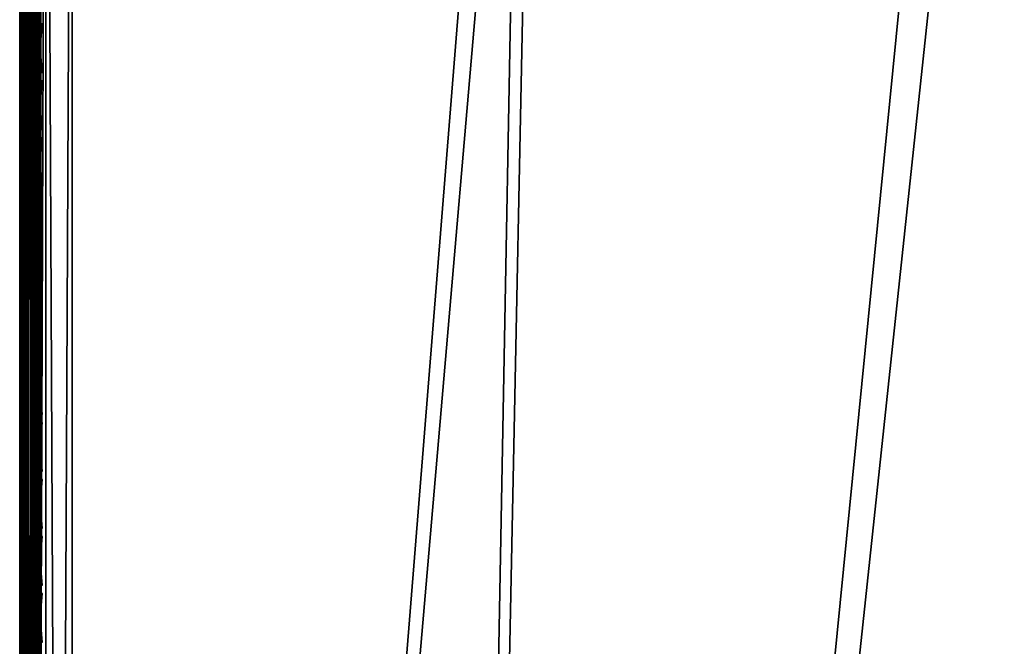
# Model space of a CAD drawing. Header units: inches. Extents: x 0 to 54.6, y -45.5 to 0.
# Tile 54 of 135: x 0 to 4.7, y -7.6 to -4.6. Entities that reach past the tile are written whole.
import ezdxf

# ---------------------------------------------------------------- set-up
doc = ezdxf.new("R2010")
doc.units = ezdxf.units.IN
doc.header["$LTSCALE"] = 0.03937
doc.header["$MEASUREMENT"] = 0
for name, color, linetype in [('A-FURN-3-ST', 151, 'Continuous'), ('A-FURN-3-ST-SEAM', 250, 'Continuous'), ('A-FURN-3-STITCH', 15, 'Continuous')]:
    doc.layers.add(name, color=color, linetype=linetype)

msp = doc.modelspace()

# ---------------------------------------------------------------- meshes
at = {"layer": 'A-FURN-3-ST'}
mesh = msp.add_polyface(dxfattribs=at)
corners = [(13.1428, -1.8894, 5), (6.8727, -28.1818, 5), (5.2307, -27.8976, 5), (11.0185, -1.4709, 5), (8.8809, -1.1262, 5), (3.5771, -27.6907, 5), (6.7327, -0.8558, 5), (1.9157, -27.5617, 5), (4.5764, -0.6599, 5), (2.4147, -0.5388, 5), (0.25, -27.5109, 5), (0.25, -0.4926, 5), (0.125, -0.4926, 5.0335), (0.125, -27.5109, 5.0335), (0.0335, -0.4926, 5.125), (0.0335, -27.5109, 5.125), (0, -0.4926, 5.25), (0, -27.5109, 5.25), (0.1039, -27.1163, 17.9326), (0.1731, -27.1231, 17.9669), (0.125, -26.9109, 17.9665), (0.25, -26.9109, 18), (0.2497, -27.1255, 17.9788), (0.0731, -27.1112, 17.9069), (0.0335, -26.9109, 17.875), (0.0063, -27.0875, 17.7881), (0, -26.9109, 17.75), (0, -27.0767, 17.7337), (0, -1.1014, 17.75), (0.0335, -1.1014, 17.875), (0.125, -1.1014, 17.9665), (0.25, -1.1014, 18), (1.9442, -26.9624, 18), (0, -0.2426, 5.5002), (0, -27.7609, 16.9), (0, -0.2514, 16.9007), (0, -27.7609, 5.5), (6.9862, -27.5926, 18), (13.4496, -2.5797, 18), (5.316, -27.3037, 18), (11.2764, -2.1367, 18), (9.0888, -1.7718, 18), (3.6341, -27.0934, 18), (6.8895, -1.4855, 18), (4.6814, -1.2782, 18), (2.4673, -1.1501, 18)]
mesh.append_faces([[corners[k] for k in face] for face in [(0, 1, 2), (0, 2, 3), (3, 2, 4), (4, 2, 5), (4, 5, 6), (6, 5, 7), (6, 7, 8), (8, 7, 9), (9, 7, 10), (9, 10, 11), (11, 10, 12), (12, 10, 13), (12, 13, 14), (14, 13, 15), (14, 15, 16), (16, 15, 17), (18, 19, 20), (20, 19, 21), (21, 19, 22), (18, 20, 23), (23, 20, 24), (23, 24, 25), (25, 24, 26), (25, 26, 27), (28, 26, 29), (29, 26, 24), (29, 24, 30), (30, 24, 20), (30, 20, 31), (31, 20, 21), (32, 21, 22), (17, 33, 16), (34, 35, 36), (36, 35, 33), (36, 33, 17), (34, 26, 28), (34, 28, 35), (37, 38, 39), (39, 40, 41), (39, 41, 42), (42, 41, 43), (42, 43, 32), (32, 43, 44), (32, 44, 45), (31, 21, 45), (45, 21, 32)]])
at = {"layer": 'A-FURN-3-ST-SEAM'}
mesh = msp.add_polyface(dxfattribs=at)
corners = [(0.1, -1.1034, 17.9), (0.1, -13.0301, 17.9), (0.0965, -1.1034, 17.8826), (0.0962, -13.0301, 17.8809), (0.0872, -1.1034, 17.8675), (0.0854, -13.0301, 17.8646), (0.0734, -1.1034, 17.8563), (0.0691, -13.0301, 17.8538), (0.0567, -1.1034, 17.8505), (0.05, -13.0301, 17.85), (0.039, -1.1034, 17.8515), (0.0308, -13.0301, 17.8538), (0.0228, -1.1034, 17.8588), (0.0146, -13.0301, 17.8647), (0.0019, -1.1034, 17.8868), (0, -13.0301, 17.9), (0.0003, -1.1034, 17.9045), (0.0038, -13.0301, 17.9192), (0.0051, -1.1034, 17.9217), (0.0147, -13.0301, 17.9354), (0.0155, -1.1034, 17.9362), (0.0309, -13.0301, 17.9462), (0.0304, -1.1034, 17.9459), (0.05, -13.0301, 17.95), (0.0655, -1.1034, 17.9472), (0.0691, -13.0301, 17.9462), (0.0812, -1.1034, 17.939), (0.0854, -13.0301, 17.9354), (0.0929, -1.1034, 17.9255), (0.0962, -13.0301, 17.9191), (0.0929, -0.9165, 17.9082), (0.1, -0.9213, 17.8831), (0.0929, -0.726, 17.8536), (0.1, -0.7354, 17.8298), (0.0929, -0.5425, 17.7582), (0.0655, -0.718, 17.8737), (0.0304, -0.7185, 17.8725), (0.0304, -0.9128, 17.9282), (0.0655, -0.9125, 17.9294), (0.0155, -0.7221, 17.8635), (0.0155, -0.9145, 17.9187), (0.0155, -0.5367, 17.7671), (0.0051, -0.5446, 17.755), (0.0051, -0.7274, 17.85), (0.0051, -0.9172, 17.9044), (0.0019, -0.5637, 17.7258), (0.0228, -0.579, 17.7024), (0.0228, -0.7505, 17.7915), (0.0019, -0.7402, 17.8176), (0.0228, -0.9286, 17.8426), (0.0019, -0.9235, 17.8701), (0.039, -0.583, 17.6962), (0.039, -0.7532, 17.7847), (0.039, -0.93, 17.8354), (0.0567, -0.5835, 17.6954), (0.0567, -0.7536, 17.7838), (0.0567, -0.9301, 17.8344), (0.0872, -0.5742, 17.7097), (0.0965, -0.5659, 17.7223), (0.0965, -0.7418, 17.8137), (0.0872, -0.7473, 17.7996), (0.0965, -0.9243, 17.866), (0.0872, -0.927, 17.8512), (0.1, -0.5565, 17.7369), (0.0812, -0.914, 17.9214), (0.0812, -0.721, 17.8661), (0.0812, -0.5351, 17.7695), (0.0003, -0.9203, 17.8875), (0.0734, -0.9291, 17.8401), (0.0003, -0.7337, 17.834), (0.0003, -0.554, 17.7406), (0.0734, -0.7515, 17.7891), (0.0734, -0.5804, 17.7002)]
mesh.append_faces([[corners[k] for k in face] for face in [(0, 1, 2), (2, 3, 4), (4, 5, 6), (6, 7, 8), (8, 9, 10), (10, 11, 12), (12, 13, 14), (14, 15, 16), (16, 17, 18), (18, 19, 20), (20, 21, 22), (22, 23, 24), (24, 25, 26), (26, 27, 28), (28, 29, 0), (28, 0, 30), (30, 0, 31), (30, 31, 32), (32, 31, 33), (32, 33, 34), (35, 36, 37, 38), (38, 37, 22, 24), (36, 39, 40, 37), (37, 40, 20, 22), (41, 42, 43, 39), (39, 43, 44, 40), (40, 44, 18, 20), (45, 46, 47, 48), (48, 47, 49, 50), (50, 49, 12, 14), (46, 51, 52, 47), (47, 52, 53, 49), (49, 53, 10, 12), (51, 54, 55, 52), (52, 55, 56, 53), (53, 56, 8, 10), (57, 58, 59, 60), (60, 59, 61, 62), (62, 61, 2, 4), (59, 63, 33), (59, 33, 61), (61, 33, 31), (61, 31, 2), (2, 31, 0), (26, 28, 30, 64), (64, 30, 32, 65), (65, 32, 34, 66), (38, 24, 26, 64), (50, 14, 16, 67), (67, 16, 18, 44), (62, 4, 6, 68), (68, 6, 8, 56), (38, 64, 65, 35), (67, 44, 43, 69), (69, 43, 42, 70), (50, 67, 69, 48), (48, 69, 70, 45), (68, 56, 55, 71), (71, 55, 54, 72), (62, 68, 71, 60), (60, 71, 72, 57)]])
mesh = msp.add_polyface(dxfattribs=at)
corners = [(0.0965, -1.1034, 17.8826), (0.1, -13.0301, 17.9), (0.0962, -13.0301, 17.8809), (0.0872, -1.1034, 17.8675), (0.0854, -13.0301, 17.8646), (0.0734, -1.1034, 17.8563), (0.0691, -13.0301, 17.8538), (0.0567, -1.1034, 17.8505), (0.05, -13.0301, 17.85), (0.039, -1.1034, 17.8515), (0.0308, -13.0301, 17.8538), (0.0228, -1.1034, 17.8588), (0.0146, -13.0301, 17.8647), (0.0019, -1.1034, 17.8868), (0.0038, -13.0301, 17.8809), (0, -13.0301, 17.9), (0.0003, -1.1034, 17.9045), (0.0038, -13.0301, 17.9192), (0.0051, -1.1034, 17.9217), (0.0147, -13.0301, 17.9354), (0.0155, -1.1034, 17.9362), (0.0309, -13.0301, 17.9462), (0.0304, -1.1034, 17.9459), (0.05, -13.0301, 17.95), (0.0655, -1.1034, 17.9472), (0.0691, -13.0301, 17.9462), (0.0812, -1.1034, 17.939), (0.0854, -13.0301, 17.9354), (0.0929, -1.1034, 17.9255), (0.0962, -13.0301, 17.9191), (0.1, -1.1034, 17.9), (0.1, -17.3859, 17.9), (0.0962, -17.3859, 17.9191), (0.0854, -17.3859, 17.9354), (0.0691, -17.3859, 17.9462), (0.05, -17.3859, 17.95), (0.0309, -17.3859, 17.9462), (0.0147, -17.3859, 17.9354), (0.0038, -17.3859, 17.9192), (0, -17.3859, 17.9), (0.0038, -17.3859, 17.8809), (0.0146, -17.3859, 17.8647), (0.0308, -17.3859, 17.8538), (0.05, -17.3859, 17.85), (0.0691, -17.3859, 17.8538), (0.0854, -17.3859, 17.8646), (0.0962, -17.3859, 17.8809), (0.1, -22.1479, 17.9), (0.0655, -26.91, 17.9472), (0.0155, -26.91, 17.9362), (0.0051, -26.91, 17.9217), (0.0567, -26.91, 17.8505), (0.039, -26.91, 17.8515), (0.0228, -26.91, 17.8588), (0.0019, -26.91, 17.8868), (0.0003, -26.91, 17.9045), (0.0734, -26.91, 17.8563), (0.0872, -26.91, 17.8675), (0.0965, -26.91, 17.8826)]
mesh.append_faces([[corners[k] for k in face] for face in [(0, 1, 2), (3, 2, 4), (5, 4, 6), (7, 6, 8), (9, 8, 10), (11, 10, 12), (13, 12, 14), (13, 14, 15), (16, 15, 17), (18, 17, 19), (20, 19, 21), (22, 21, 23), (24, 23, 25), (26, 25, 27), (28, 27, 29), (30, 29, 1), (1, 29, 31), (31, 29, 32), (32, 29, 27), (32, 27, 33), (33, 27, 25), (33, 25, 34), (34, 25, 23), (34, 23, 35), (35, 23, 21), (35, 21, 36), (36, 21, 19), (36, 19, 37), (37, 19, 17), (37, 17, 38), (38, 17, 15), (38, 15, 39), (39, 15, 14), (39, 14, 40), (40, 14, 12), (40, 12, 41), (41, 12, 10), (41, 10, 42), (42, 10, 8), (42, 8, 43), (43, 8, 6), (43, 6, 44), (44, 6, 4), (44, 4, 45), (45, 4, 2), (45, 2, 46), (46, 2, 1), (46, 1, 31), (32, 47, 31), (34, 35, 48), (36, 37, 49), (37, 38, 50), (44, 51, 43), (43, 52, 42), (42, 53, 41), (41, 54, 40), (40, 54, 39), (39, 55, 38), (44, 45, 56), (46, 57, 45), (46, 31, 58)]])
at = {"layer": 'A-FURN-3-STITCH'}
mesh = msp.add_polymesh((7, 4), dxfattribs=at)
for k, corner in enumerate([(0.1007, -4.8627, 17.9499), (0.1028, -4.8627, 17.9514), (0.1071, -4.8626, 17.9543), (0.1093, -4.8626, 17.9558), (0.0964, -4.8242, 17.9556), (0.096, -4.8242, 17.9608), (0.1003, -4.8241, 17.9637), (0.105, -4.8241, 17.9615), (0.0938, -4.7854, 17.9588), (0.0934, -4.7853, 17.964), (0.0977, -4.7852, 17.9669), (0.1024, -4.7853, 17.9646), (0.0929, -4.7463, 17.9594), (0.0926, -4.7462, 17.9646), (0.0969, -4.7461, 17.9675), (0.1016, -4.7462, 17.9652), (0.0938, -4.7072, 17.9575), (0.0934, -4.7071, 17.9627), (0.0977, -4.7071, 17.9656), (0.1024, -4.7071, 17.9633), (0.0964, -4.6685, 17.953), (0.096, -4.6684, 17.9582), (0.1003, -4.6683, 17.9611), (0.105, -4.6684, 17.9589), (0.1007, -4.6302, 17.9461), (0.1028, -4.6302, 17.9476), (0.1071, -4.6301, 17.9505), (0.1093, -4.6301, 17.9519)]):
    mesh.set_mesh_vertex(divmod(k, 4), corner)
mesh = msp.add_polymesh((7, 4), dxfattribs=at)
for k, corner in enumerate([(0.1007, -5.1342, 17.9499), (0.1028, -5.1342, 17.9514), (0.1071, -5.1341, 17.9543), (0.1093, -5.1341, 17.9558), (0.0964, -5.0958, 17.9556), (0.096, -5.0957, 17.9608), (0.1003, -5.0956, 17.9637), (0.105, -5.0957, 17.9615), (0.0938, -5.0569, 17.9588), (0.0934, -5.0568, 17.964), (0.0977, -5.0567, 17.9669), (0.1024, -5.0568, 17.9646), (0.0929, -5.0178, 17.9594), (0.0926, -5.0177, 17.9646), (0.0969, -5.0177, 17.9675), (0.1016, -5.0177, 17.9652), (0.0938, -4.9787, 17.9575), (0.0934, -4.9787, 17.9627), (0.0977, -4.9786, 17.9656), (0.1024, -4.9787, 17.9633), (0.0964, -4.94, 17.953), (0.096, -4.9399, 17.9582), (0.1003, -4.9399, 17.9611), (0.105, -4.9399, 17.9589), (0.1007, -4.9017, 17.9461), (0.1028, -4.9017, 17.9476), (0.1071, -4.9017, 17.9505), (0.1093, -4.9016, 17.9519)]):
    mesh.set_mesh_vertex(divmod(k, 4), corner)
mesh = msp.add_polymesh((7, 4), dxfattribs=at)
for k, corner in enumerate([(0.1007, -5.4057, 17.9499), (0.1028, -5.4057, 17.9514), (0.1071, -5.4057, 17.9543), (0.1093, -5.4057, 17.9558), (0.0964, -5.3673, 17.9556), (0.096, -5.3672, 17.9608), (0.1003, -5.3672, 17.9637), (0.105, -5.3672, 17.9615), (0.0938, -5.3284, 17.9588), (0.0934, -5.3283, 17.964), (0.0977, -5.3283, 17.9669), (0.1024, -5.3283, 17.9646), (0.0929, -5.2893, 17.9594), (0.0926, -5.2892, 17.9646), (0.0969, -5.2892, 17.9675), (0.1016, -5.2892, 17.9652), (0.0938, -5.2503, 17.9575), (0.0934, -5.2502, 17.9627), (0.0977, -5.2501, 17.9656), (0.1024, -5.2502, 17.9633), (0.0964, -5.2115, 17.953), (0.096, -5.2114, 17.9582), (0.1003, -5.2114, 17.9611), (0.105, -5.2114, 17.9589), (0.1007, -5.1733, 17.9461), (0.1028, -5.1732, 17.9476), (0.1071, -5.1732, 17.9505), (0.1093, -5.1732, 17.9519)]):
    mesh.set_mesh_vertex(divmod(k, 4), corner)
mesh = msp.add_polymesh((7, 4), dxfattribs=at)
for k, corner in enumerate([(0.1007, -5.6773, 17.9499), (0.1028, -5.6773, 17.9514), (0.1071, -5.6772, 17.9543), (0.1093, -5.6772, 17.9558), (0.0964, -5.6388, 17.9556), (0.096, -5.6387, 17.9608), (0.1003, -5.6387, 17.9637), (0.105, -5.6387, 17.9615), (0.0938, -5.5999, 17.9588), (0.0934, -5.5999, 17.964), (0.0977, -5.5998, 17.9669), (0.1024, -5.5998, 17.9646), (0.0929, -5.5609, 17.9594), (0.0926, -5.5608, 17.9646), (0.0969, -5.5607, 17.9675), (0.1016, -5.5608, 17.9652), (0.0938, -5.5218, 17.9575), (0.0934, -5.5217, 17.9627), (0.0977, -5.5217, 17.9656), (0.1024, -5.5217, 17.9633), (0.0964, -5.483, 17.953), (0.096, -5.483, 17.9582), (0.1003, -5.4829, 17.9611), (0.105, -5.4829, 17.9589), (0.1007, -5.4448, 17.9461), (0.1028, -5.4448, 17.9476), (0.1071, -5.4447, 17.9505), (0.1093, -5.4447, 17.9519)]):
    mesh.set_mesh_vertex(divmod(k, 4), corner)
mesh = msp.add_polymesh((7, 4), dxfattribs=at)
for k, corner in enumerate([(0.1007, -5.9488, 17.9499), (0.1028, -5.9488, 17.9514), (0.1071, -5.9487, 17.9543), (0.1093, -5.9487, 17.9558), (0.0964, -5.9104, 17.9556), (0.096, -5.9103, 17.9608), (0.1003, -5.9102, 17.9637), (0.105, -5.9103, 17.9615), (0.0938, -5.8715, 17.9588), (0.0934, -5.8714, 17.964), (0.0977, -5.8713, 17.9669), (0.1024, -5.8714, 17.9646), (0.0929, -5.8324, 17.9594), (0.0926, -5.8323, 17.9646), (0.0969, -5.8322, 17.9675), (0.1016, -5.8323, 17.9652), (0.0938, -5.7933, 17.9575), (0.0934, -5.7933, 17.9627), (0.0977, -5.7932, 17.9656), (0.1024, -5.7932, 17.9633), (0.0964, -5.7546, 17.953), (0.096, -5.7545, 17.9582), (0.1003, -5.7544, 17.9611), (0.105, -5.7545, 17.9589), (0.1007, -5.7163, 17.9461), (0.1028, -5.7163, 17.9476), (0.1071, -5.7163, 17.9505), (0.1093, -5.7162, 17.9519)]):
    mesh.set_mesh_vertex(divmod(k, 4), corner)
mesh = msp.add_polymesh((7, 4), dxfattribs=at)
for k, corner in enumerate([(0.1007, -6.2203, 17.9499), (0.1028, -6.2203, 17.9514), (0.1071, -6.2203, 17.9543), (0.1093, -6.2202, 17.9558), (0.0964, -6.1819, 17.9556), (0.096, -6.1818, 17.9608), (0.1003, -6.1818, 17.9637), (0.105, -6.1818, 17.9615), (0.0938, -6.143, 17.9588), (0.0934, -6.1429, 17.964), (0.0977, -6.1429, 17.9669), (0.1024, -6.1429, 17.9646), (0.0929, -6.1039, 17.9594), (0.0926, -6.1038, 17.9646), (0.0969, -6.1038, 17.9675), (0.1016, -6.1038, 17.9652), (0.0938, -6.0649, 17.9575), (0.0934, -6.0648, 17.9627), (0.0977, -6.0647, 17.9656), (0.1024, -6.0648, 17.9633), (0.0964, -6.0261, 17.953), (0.096, -6.026, 17.9582), (0.1003, -6.026, 17.9611), (0.105, -6.026, 17.9589), (0.1007, -5.9879, 17.9461), (0.1028, -5.9878, 17.9476), (0.1071, -5.9878, 17.9505), (0.1093, -5.9878, 17.9519)]):
    mesh.set_mesh_vertex(divmod(k, 4), corner)
mesh = msp.add_polymesh((7, 4), dxfattribs=at)
for k, corner in enumerate([(0.1007, -6.4919, 17.9499), (0.1028, -6.4918, 17.9514), (0.1071, -6.4918, 17.9543), (0.1093, -6.4918, 17.9558), (0.0964, -6.4534, 17.9556), (0.096, -6.4533, 17.9608), (0.1003, -6.4533, 17.9637), (0.105, -6.4533, 17.9615), (0.0938, -6.4145, 17.9588), (0.0934, -6.4144, 17.964), (0.0977, -6.4144, 17.9669), (0.1024, -6.4144, 17.9646), (0.0929, -6.3754, 17.9594), (0.0926, -6.3754, 17.9646), (0.0969, -6.3753, 17.9675), (0.1016, -6.3753, 17.9652), (0.0938, -6.3364, 17.9575), (0.0934, -6.3363, 17.9627), (0.0977, -6.3363, 17.9656), (0.1024, -6.3363, 17.9633), (0.0964, -6.2976, 17.953), (0.096, -6.2975, 17.9582), (0.1003, -6.2975, 17.9611), (0.105, -6.2975, 17.9589), (0.1007, -6.2594, 17.9461), (0.1028, -6.2594, 17.9476), (0.1071, -6.2593, 17.9505), (0.1093, -6.2593, 17.9519)]):
    mesh.set_mesh_vertex(divmod(k, 4), corner)
mesh = msp.add_polymesh((7, 4), dxfattribs=at)
for k, corner in enumerate([(0.1007, -6.7634, 17.9499), (0.1028, -6.7634, 17.9514), (0.1071, -6.7633, 17.9543), (0.1093, -6.7633, 17.9558), (0.0964, -6.7249, 17.9556), (0.096, -6.7249, 17.9608), (0.1003, -6.7248, 17.9637), (0.105, -6.7248, 17.9615), (0.0938, -6.6861, 17.9588), (0.0934, -6.686, 17.964), (0.0977, -6.6859, 17.9669), (0.1024, -6.686, 17.9646), (0.0929, -6.647, 17.9594), (0.0926, -6.6469, 17.9646), (0.0969, -6.6468, 17.9675), (0.1016, -6.6469, 17.9652), (0.0938, -6.6079, 17.9575), (0.0934, -6.6078, 17.9627), (0.0977, -6.6078, 17.9656), (0.1024, -6.6078, 17.9633), (0.0964, -6.5692, 17.953), (0.096, -6.5691, 17.9582), (0.1003, -6.569, 17.9611), (0.105, -6.5691, 17.9589), (0.1007, -6.5309, 17.9461), (0.1028, -6.5309, 17.9476), (0.1071, -6.5308, 17.9505), (0.1093, -6.5308, 17.9519)]):
    mesh.set_mesh_vertex(divmod(k, 4), corner)
mesh = msp.add_polymesh((7, 4), dxfattribs=at)
for k, corner in enumerate([(0.1007, -7.0349, 17.9499), (0.1028, -7.0349, 17.9514), (0.1071, -7.0349, 17.9543), (0.1093, -7.0348, 17.9558), (0.0964, -6.9965, 17.9556), (0.096, -6.9964, 17.9608), (0.1003, -6.9963, 17.9637), (0.105, -6.9964, 17.9615), (0.0938, -6.9576, 17.9588), (0.0934, -6.9575, 17.964), (0.0977, -6.9575, 17.9669), (0.1024, -6.9575, 17.9646), (0.0929, -6.9185, 17.9594), (0.0926, -6.9184, 17.9646), (0.0969, -6.9184, 17.9675), (0.1016, -6.9184, 17.9652), (0.0938, -6.8795, 17.9575), (0.0934, -6.8794, 17.9627), (0.0977, -6.8793, 17.9656), (0.1024, -6.8794, 17.9633), (0.0964, -6.8407, 17.953), (0.096, -6.8406, 17.9582), (0.1003, -6.8406, 17.9611), (0.105, -6.8406, 17.9589), (0.1007, -6.8025, 17.9461), (0.1028, -6.8024, 17.9476), (0.1071, -6.8024, 17.9505), (0.1093, -6.8024, 17.9519)]):
    mesh.set_mesh_vertex(divmod(k, 4), corner)
mesh = msp.add_polymesh((7, 4), dxfattribs=at)
for k, corner in enumerate([(0.1007, -7.3065, 17.9499), (0.1028, -7.3064, 17.9514), (0.1071, -7.3064, 17.9543), (0.1093, -7.3064, 17.9558), (0.0964, -7.268, 17.9556), (0.096, -7.2679, 17.9608), (0.1003, -7.2679, 17.9637), (0.105, -7.2679, 17.9615), (0.0938, -7.2291, 17.9588), (0.0934, -7.229, 17.964), (0.0977, -7.229, 17.9669), (0.1024, -7.229, 17.9646), (0.0929, -7.19, 17.9594), (0.0926, -7.1899, 17.9646), (0.0969, -7.1899, 17.9675), (0.1016, -7.1899, 17.9652), (0.0938, -7.151, 17.9575), (0.0934, -7.1509, 17.9627), (0.0977, -7.1509, 17.9656), (0.1024, -7.1509, 17.9633), (0.0964, -7.1122, 17.953), (0.096, -7.1121, 17.9582), (0.1003, -7.1121, 17.9611), (0.105, -7.1121, 17.9589), (0.1007, -7.074, 17.9461), (0.1028, -7.074, 17.9476), (0.1071, -7.0739, 17.9505), (0.1093, -7.0739, 17.9519)]):
    mesh.set_mesh_vertex(divmod(k, 4), corner)
mesh = msp.add_polymesh((7, 4), dxfattribs=at)
for k, corner in enumerate([(0.1007, -7.578, 17.9499), (0.1028, -7.578, 17.9514), (0.1071, -7.5779, 17.9543), (0.1093, -7.5779, 17.9558), (0.0964, -7.5395, 17.9556), (0.096, -7.5394, 17.9608), (0.1003, -7.5394, 17.9637), (0.105, -7.5394, 17.9615), (0.0938, -7.5006, 17.9588), (0.0934, -7.5006, 17.964), (0.0977, -7.5005, 17.9669), (0.1024, -7.5005, 17.9646), (0.0929, -7.4616, 17.9594), (0.0926, -7.4615, 17.9646), (0.0969, -7.4614, 17.9675), (0.1016, -7.4615, 17.9652), (0.0938, -7.4225, 17.9575), (0.0934, -7.4224, 17.9627), (0.0977, -7.4224, 17.9656), (0.1024, -7.4224, 17.9633), (0.0964, -7.3838, 17.953), (0.096, -7.3837, 17.9582), (0.1003, -7.3836, 17.9611), (0.105, -7.3837, 17.9589), (0.1007, -7.3455, 17.9461), (0.1028, -7.3455, 17.9476), (0.1071, -7.3454, 17.9505), (0.1093, -7.3454, 17.9519)]):
    mesh.set_mesh_vertex(divmod(k, 4), corner)

doc.saveas('drawing.dxf')
